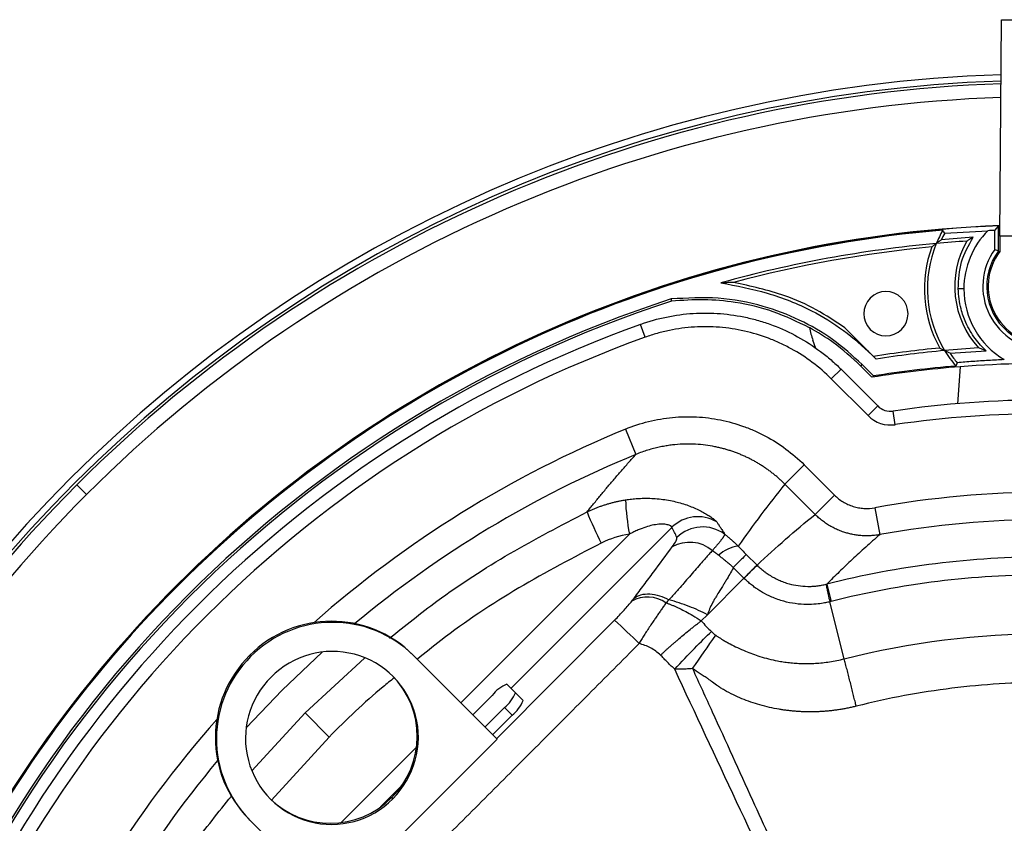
# Model space of a CAD drawing. Header units: millimetres. Extents: x 0 to 594, y 0 to 420.
# Tile 27 of 38: x 344 to 379, y 288 to 317. Entities that reach past the tile are written whole.
import ezdxf

# ---------------------------------------------------------------- set-up
doc = ezdxf.new("R2010")
doc.units = ezdxf.units.MM

msp = doc.modelspace()

# ---------------------------------------------------------------- linework, layer by layer
at = {"color": 7, "linetype": 'Continuous', "lineweight": 25}
for p, q in [((379.256, 308.956), (379.314, 316.847)), ((379.314, 316.847), (382.571, 316.847)), ((379.209, 308.423), (379.209, 309.315)), ((378.277, 308.913), (377.119, 308.82)), ((377.242, 309.063), (378.818, 309.155)), ((379.067, 308.47), (379.067, 309.166)), ((379.256, 308.956), (379.256, 308.401)), ((379.884, 308.956), (379.256, 308.956)), ((377.943, 307.037), (377.734, 307.037)), ((366.313, 305.269), (366.144, 305.74)), ((372.543, 304.862), (372.435, 305.158)), ((374.586, 304.628), (374.74, 304.475)), ((377.439, 304.686), (378.759, 304.77)), ((378.759, 304.77), (378.478, 304.878)), ((374.179, 304.221), (374.233, 304.275)), ((374.591, 303.809), (374.179, 304.221)), ((374.65, 303.857), (374.233, 304.275)), ((373.107, 303.75), (373.461, 304.104)), ((373.461, 304.104), (374.799, 302.765)), ((377.802, 304.196), (377.707, 302.847)), ((374.446, 302.412), (373.107, 303.75)), ((374.446, 302.412), (374.799, 302.765)), ((375.44, 302.082), (375.367, 302.577)), ((365.598, 301.923), (365.978, 300.998)), ((372.117, 300.62), (371.411, 299.914)), ((372.117, 300.62), (373.22, 299.516)), ((372.515, 298.811), (371.411, 299.914)), ((345.941, 299.539), (345.587, 299.892)), ((373.22, 299.516), (372.515, 298.811)), ((374.696, 299.055), (374.874, 298.072)), ((367.293, 298.339), (361.423, 292.47)), ((359.595, 291.943), (365.743, 298.091)), ((370.006, 297.353), (370.397, 296.962)), ((369.921, 296.486), (369.53, 296.877)), ((368.589, 295.154), (369.921, 296.486)), ((349.247, 296.233), (349.24, 296.239)), ((349.268, 296.211), (349.247, 296.233)), ((372.944, 296.27), (373.104, 295.638)), ((373.58, 293.545), (373.051, 295.626)), ((360.9, 290.638), (365.199, 294.952)), ((368.362, 294.928), (368.589, 295.154)), ((351.926, 293.626), (351.886, 293.665)), ((353.909, 291.571), (356.074, 293.564)), ((357.883, 293.655), (357.844, 293.694)), ((360.918, 290.62), (357.883, 293.655)), ((361.274, 292.619), (361.585, 292.308)), ((360.031, 291.507), (360.737, 292.213)), ((361.585, 292.308), (361.866, 292.028)), ((361.18, 291.771), (360.474, 291.064)), ((361.18, 291.771), (361.46, 291.491)), ((351.973, 289.467), (353.909, 291.571)), ((354.785, 290.694), (353.909, 291.571)), ((361.46, 291.491), (360.754, 290.784)), ((354.785, 290.694), (352.685, 288.389)), ((354.931, 284.633), (360.918, 290.62)), ((355.227, 287.576), (357.975, 290.324)), ((356.666, 288.143), (357.408, 288.885)), ((357.107, 288.444), (357.068, 288.483)), ((351.896, 287.668), (351.857, 287.707)), ((351.896, 287.668), (354.931, 284.633))]:
    msp.add_line(p, q, dxfattribs=at)
at = {"color": 7, "linetype": 'Continuous', "lineweight": 25, "flags": 128}
for points in [[(379.067, 309.166), (379.147, 309.25), (379.209, 309.315)], [(377.242, 309.063), (377.203, 309.124), (377.172, 309.172)], [(379.067, 308.47), (379.147, 308.444), (379.209, 308.423)], [(367.281, 306.586), (367.272, 306.631), (367.264, 306.666)], [(377.698, 304.34), (377.67, 304.273), (377.649, 304.221)], [(374.65, 303.857), (374.617, 303.83), (374.591, 303.809)], [(354.528, 293.788), (353.074, 292.406), (351.764, 291.032)]]:
    msp.add_lwpolyline(points, dxfattribs=at)
at = {"color": 7, "linetype": 'Continuous', "lineweight": 25}
for centre, radius, start, end in [((380.943, 264.537), 50.333, 91.871, 178.129), ((380.943, 264.537), 50.1, 91.8817, 178.1183), ((380.943, 264.537), 50, 91.8863, 135), ((380.943, 264.537), 49.5, 91.9096, 135), ((380.943, 264.537), 44.834, 92.1528, 135), ((380.943, 264.537), 44.825, 92.1534, 135), ((380.943, 264.537), 44.794, 94.829, 135), ((380.943, 307.037), 4.333, 150.4814, 157.5906), ((380.943, 307.037), 4.219, 151.2985, 154.9994), ((380.943, 307.037), 3, 135.0777, 180), ((380.943, 264.537), 44.669, 92.4068, 92.7257), ((380.943, 264.537), 44.333, 95.1845, 105.5248), ((380.943, 264.537), 44.224, 95.4129, 104.9395), ((380.943, 307.037), 4.442, 159.8954, 209.1005), ((380.943, 307.037), 4.333, 157.5906, 211.33), ((380.943, 264.537), 44.333, 93.7439, 95.1845), ((380.943, 307.123), 3.333, 150.279, 222.3299), ((380.943, 307.123), 2.309, 144.3257, 269.2782), ((380.943, 307.123), 2.167, 143.1301, 315), ((380.943, 307.123), 2.116, 142.8577, 270), ((375.097, 306.128), 0.808, 315, 135), ((380.943, 307.037), 3, 180, 239.443), ((380.943, 264.537), 44.294, 107.9876, 162.0124), ((380.943, 264.537), 44.213, 107.9987, 162.0013), ((375.097, 306.128), 0.808, 135, 315), ((380.943, 264.537), 43.78, 109.7563, 160.2437), ((375.097, 306.128), 2.833, 190.2737, 200.0247), ((380.943, 264.537), 43.28, 109.7563, 160.2437), ((380.943, 264.537), 40.526, 95.4964, 98.941), ((380.943, 264.537), 40.417, 95.2547, 98.8283), ((380.943, 264.537), 40.417, 93.4956, 95.2547), ((380.943, 307.037), 4.333, 211.33, 220.5263), ((380.943, 307.037), 4.219, 213.8557, 219.7353), ((380.943, 264.537), 39.821, 94.7447, 99.0921), ((380.943, 264.537), 39.78, 80.8056, 94.5289), ((380.943, 264.537), 39.783, 94.5283, 99.1871), ((380.943, 264.537), 38.447, 90, 98.3381), ((375.271, 303.237), 0.667, 225, 278.3381), ((380.943, 264.537), 37.947, 90, 98.3381), ((375.271, 303.237), 1.167, 225, 278.3381), ((380.943, 264.537), 40.412, 112.315, 131.3773), ((380.943, 264.537), 39.413, 112.315, 129.7724), ((380.943, 264.537), 50, 135, 178.1137), ((380.943, 264.537), 35.079, 90, 100.2577), ((380.943, 264.537), 49.5, 135, 178.0904), ((374.104, 299.689), 8.513, 182.3494, 190.82), ((377.627, 304.361), 14.5, 202.1276, 207.0486), ((368.236, 297.389), 1.339, 59.0281, 134.781), ((380.943, 264.537), 34.08, 90, 100.2577), ((368.417, 297.014), 1.34, 53.3943, 134.6756), ((367.937, 296.511), 1.283, 49.7378, 119.7276), ((369.843, 296.427), 1.232, 96.1044, 133.4503), ((380.943, 264.537), 32.726, 90, 104.1462), ((380.943, 264.537), 32.074, 90, 104.1462), ((380.943, 264.537), 44.834, 135, 177.8472), ((380.943, 264.537), 44.825, 135, 177.8466), ((380.943, 264.537), 44.794, 135, 175.171), ((366.401, 294.614), 1.186, 55.2848, 118.8068), ((354.88, 290.699), 4.214, 45.293, 135.2673), ((352.345, 280.599), 19.268, 44.4809, 48.1538), ((354.919, 290.66), 4.214, 45.293, 135.2673), ((321.023, 326.873), 57.839, 324.382, 325.85266), ((354.907, 290.679), 3.136, 314.5491, 135.4509), ((354.849, 290.671), 4.212, 134.7097, 224.73), ((354.889, 290.632), 4.212, 134.7097, 224.73), ((354.872, 290.644), 3.136, 134.5491, 315.4509), ((354.85, 290.722), 3.151, 314.7212, 44.7185), ((361.748, 291.433), 1.278, 111.8041, 142.3496), ((360.399, 292.782), 1.278, 307.6504, 338.1959), ((360.679, 292.502), 1.278, 307.6504, 338.1959), ((380.943, 264.537), 40.412, 138.4653, 157.685), ((380.943, 264.537), 39.413, 140.0703, 157.685), ((354.829, 290.701), 3.151, 225.2815, 315.2788)]:
    msp.add_arc(centre, radius, start, end, dxfattribs=at)
for points, knots in [([(377.734, 307.037), (377.751, 307.37), (377.786, 308.038), (378.114, 308.621), (378.277, 308.913)], [0, 0, 0, 0, 0.499464, 1, 1, 1, 1]), ([(378.277, 308.913), (378.233, 308.887), (378.154, 308.842), (378.08, 308.796), (378.048, 308.776)], [0, 0, 0, 0, 0.56, 1, 1, 1, 1]), ([(376.771, 308.564), (376.801, 308.587), (376.856, 308.629), (376.912, 308.67), (376.937, 308.689)], [0, 0, 0, 0, 0.56, 1, 1, 1, 1]), ([(377.119, 308.82), (377.084, 308.795), (377.022, 308.752), (376.963, 308.708), (376.937, 308.689)], [0, 0, 0, 0, 0.56, 1, 1, 1, 1]), ([(369.542, 307.266), (369.454, 307.264), (369.298, 307.26), (369.144, 307.255), (369.077, 307.253)], [0, 0, 0, 0, 0.56, 1, 1, 1, 1]), ([(369.077, 307.253), (369.645, 307.144), (370.785, 306.926), (372.295, 306.329), (373.576, 305.552), (374.249, 304.936), (374.586, 304.628)], [0, 0, 0, 0, 0.279569, 0.559895, 0.779728, 1, 1, 1, 1]), ([(373.602, 305.613), (373.258, 305.842), (372.568, 306.301), (371.213, 306.905), (370.174, 307.13), (369.542, 307.266)], [0, 0, 0, 0, 0.280244, 0.562181, 1, 1, 1, 1]), ([(378.759, 304.77), (378.689, 304.839), (378.544, 304.981), (378.348, 305.225), (378.167, 305.499), (377.984, 305.855), (377.796, 306.365), (377.757, 306.79), (377.734, 307.037)], [0, 0, 0, 0, 0.115877, 0.238019, 0.366427, 0.501101, 0.709323, 1, 1, 1, 1]), ([(374.233, 304.275), (373.884, 304.591), (373.186, 305.224), (371.955, 305.932), (370.554, 306.463), (368.968, 306.759), (367.838, 306.697), (367.264, 306.666)], [0, 0, 0, 0, 0.185178, 0.370393, 0.555539, 0.773962, 1, 1, 1, 1]), ([(372.311, 305.615), (371.877, 305.826), (371.013, 306.245), (369.699, 306.55), (368.448, 306.667), (367.674, 306.613), (367.281, 306.586)], [0, 0, 0, 0, 0.277213, 0.552837, 0.772961, 1, 1, 1, 1]), ([(366.144, 305.74), (366.457, 305.852), (366.774, 305.941), (367.417, 306.074), (367.742, 306.118), (368.236, 306.149), (368.402, 306.153), (368.734, 306.151), (368.898, 306.144), (369.39, 306.105), (369.715, 306.056), (370.195, 305.949), (370.355, 305.908), (370.671, 305.813), (370.829, 305.76), (371.294, 305.585), (371.592, 305.447), (372.167, 305.132), (372.444, 304.954), (372.841, 304.656), (372.971, 304.552), (373.222, 304.334), (373.343, 304.221), (373.461, 304.104)], [0, 0, 0, 0, 0.125, 0.125, 0.25, 0.25, 0.3125, 0.3125, 0.375, 0.375, 0.5, 0.5, 0.5625, 0.5625, 0.625, 0.625, 0.75, 0.75, 0.875, 0.875, 0.9375, 0.9375, 1, 1, 1, 1]), ([(373.107, 303.75), (372.671, 304.187), (372.183, 304.552), (371.512, 304.921), (371.374, 304.991), (371.095, 305.12), (370.953, 305.179), (370.525, 305.341), (370.233, 305.428), (369.787, 305.528), (369.637, 305.556), (369.333, 305.602), (369.179, 305.62), (368.72, 305.656), (368.415, 305.659), (367.807, 305.621), (367.504, 305.581), (367.052, 305.488), (366.902, 305.452), (366.605, 305.368), (366.458, 305.321), (366.313, 305.269)], [0, 0, 0, 0, 0.25, 0.25, 0.3125, 0.3125, 0.375, 0.375, 0.5, 0.5, 0.5625, 0.5625, 0.625, 0.625, 0.75, 0.75, 0.875, 0.875, 0.9375, 0.9375, 1, 1, 1, 1]), ([(374.179, 304.221), (373.856, 304.519), (373.28, 305.051), (372.606, 305.448), (372.309, 305.623)], [0, 0, 0, 0, 0.560617, 1, 1, 1, 1]), ([(373.602, 305.613), (373.695, 305.52), (373.834, 305.38), (374.081, 305.133), (374.258, 304.956), (374.389, 304.826), (374.477, 304.738), (374.537, 304.677), (374.57, 304.644), (374.586, 304.628)], [0, 0, 0, 0, 0.4996929, 0.7494448, 0.8775934, 0.9381949, 0.9690967, 0.9851288, 1, 1, 1, 1]), ([(377.061, 304.876), (377.094, 304.859), (377.153, 304.828), (377.214, 304.797), (377.241, 304.784)], [0, 0, 0, 0, 0.56, 1, 1, 1, 1]), ([(377.439, 304.686), (377.401, 304.705), (377.334, 304.737), (377.27, 304.769), (377.241, 304.784)], [0, 0, 0, 0, 0.56, 1, 1, 1, 1]), ([(379.417, 304.453), (379.224, 304.444), (378.827, 304.425), (378.259, 304.387), (377.887, 304.356), (377.698, 304.34)], [0, 0, 0, 0, 0.3189386, 0.654506, 1, 1, 1, 1]), ([(365.598, 301.923), (365.872, 302.035), (366.153, 302.127), (366.583, 302.233), (366.728, 302.263), (367.018, 302.313), (367.163, 302.332), (367.599, 302.374), (367.891, 302.38), (368.331, 302.358), (368.478, 302.345), (368.771, 302.308), (368.916, 302.285), (369.347, 302.198), (369.628, 302.12), (370.041, 301.972), (370.178, 301.918), (370.447, 301.798), (370.58, 301.733), (370.969, 301.525), (371.216, 301.368), (371.685, 301.02), (371.907, 300.829), (372.117, 300.62)], [0, 0, 0, 0, 0.125, 0.125, 0.1875, 0.1875, 0.25, 0.25, 0.375, 0.375, 0.4375, 0.4375, 0.5, 0.5, 0.625, 0.625, 0.6875, 0.6875, 0.75, 0.75, 0.875, 0.875, 1, 1, 1, 1]), ([(371.411, 299.914), (371.38, 299.946), (371.316, 300.009), (371.216, 300.1), (371.114, 300.19), (371.008, 300.277), (370.9, 300.361), (370.789, 300.443), (370.675, 300.522), (370.559, 300.598), (370.44, 300.672), (370.318, 300.742), (370.195, 300.808), (370.069, 300.872), (369.941, 300.932), (369.811, 300.988), (369.68, 301.041), (369.547, 301.09), (369.412, 301.136), (369.276, 301.177), (369.14, 301.215), (369.002, 301.249), (368.795, 301.293), (368.514, 301.339), (368.153, 301.372), (367.781, 301.378), (367.468, 301.36), (367.217, 301.331), (367.026, 301.302), (366.827, 301.264), (366.622, 301.215), (366.41, 301.155), (366.194, 301.084), (366.051, 301.027), (365.978, 300.998)], [0, 0, 0, 0, 0.02286, 0.045863, 0.069001, 0.092268, 0.115656, 0.139157, 0.162762, 0.186465, 0.210255, 0.234124, 0.258064, 0.282065, 0.306117, 0.330212, 0.354341, 0.378492, 0.402658, 0.426828, 0.450992, 0.475142, 0.499267, 0.558962, 0.620623, 0.684069, 0.749089, 0.780347, 0.813246, 0.847728, 0.883726, 0.921162, 0.959951, 1, 1, 1, 1]), ([(364.195, 298.9), (364.276, 299), (364.438, 299.201), (364.684, 299.501), (364.934, 299.801), (365.189, 300.101), (365.448, 300.4), (365.711, 300.7), (365.888, 300.898), (365.978, 300.998)], [0, 0, 0, 0, 0.139236, 0.279679, 0.421328, 0.564185, 0.70825, 0.853521, 1, 1, 1, 1]), ([(364.195, 298.9), (364.233, 298.918), (364.308, 298.953), (364.422, 299.003), (364.537, 299.051), (364.653, 299.095), (364.77, 299.136), (364.888, 299.175), (365.005, 299.21), (365.124, 299.242), (365.242, 299.271), (365.361, 299.297), (365.48, 299.321), (365.559, 299.334), (365.598, 299.34)], [0, 0, 0, 0, 0.084571, 0.169033, 0.253352, 0.337491, 0.421415, 0.50509, 0.588481, 0.671553, 0.754274, 0.83661, 0.918529, 1, 1, 1, 1]), ([(365.598, 299.34), (365.636, 299.346), (365.711, 299.357), (365.822, 299.37), (365.932, 299.381), (366.038, 299.389), (366.202, 299.398), (366.418, 299.401), (366.786, 299.385), (367.227, 299.326), (367.727, 299.198), (368.098, 299.056), (368.358, 298.931), (368.533, 298.835), (368.68, 298.742), (368.778, 298.671), (368.841, 298.622), (368.879, 298.588), (368.908, 298.559), (368.919, 298.544), (368.925, 298.537)], [0, 0, 0, 0, 0.026168, 0.051763, 0.076775, 0.101198, 0.125025, 0.189076, 0.250164, 0.379884, 0.500039, 0.624582, 0.687989, 0.749297, 0.812854, 0.874427, 0.906411, 0.937872, 0.969004, 1, 1, 1, 1]), ([(373.22, 299.516), (373.316, 299.42), (373.421, 299.338), (373.592, 299.234), (373.652, 299.203), (373.775, 299.148), (373.838, 299.124), (373.965, 299.084), (374.029, 299.068), (374.161, 299.044), (374.228, 299.036), (374.429, 299.023), (374.563, 299.031), (374.696, 299.055)], [0, 0, 0, 0, 0.25, 0.25, 0.375, 0.375, 0.5, 0.5, 0.625, 0.625, 0.75, 0.75, 1, 1, 1, 1]), ([(356.991, 294.3), (357.562, 294.757), (358.961, 295.876), (361.365, 297.431), (363.25, 298.409), (364.195, 298.9)], [0, 0, 0, 0, 0.2560526, 0.6271473, 1, 1, 1, 1]), ([(368.925, 298.537), (368.946, 298.508), (368.99, 298.446), (369.059, 298.343), (369.136, 298.223), (369.188, 298.136), (369.216, 298.09)], [0, 0, 0, 0, 0.200263, 0.433719, 0.700318, 1, 1, 1, 1]), ([(374.874, 298.072), (374.842, 298.066), (374.779, 298.056), (374.684, 298.044), (374.59, 298.036), (374.497, 298.031), (374.406, 298.029), (374.316, 298.03), (374.228, 298.035), (374.142, 298.042), (374.058, 298.051), (373.977, 298.063), (373.897, 298.077), (373.82, 298.093), (373.745, 298.111), (373.673, 298.13), (373.566, 298.162), (373.424, 298.212), (373.252, 298.287), (373.087, 298.373), (372.93, 298.469), (372.782, 298.575), (372.643, 298.688), (372.557, 298.77), (372.515, 298.811)], [0, 0, 0, 0, 0.037695, 0.07491, 0.111606, 0.147747, 0.183298, 0.218226, 0.252501, 0.286094, 0.318981, 0.351137, 0.382542, 0.413176, 0.443023, 0.472067, 0.500296, 0.573868, 0.646989, 0.719481, 0.791177, 0.861922, 0.931573, 1, 1, 1, 1]), ([(367.293, 298.339), (367.292, 298.342), (367.29, 298.349), (367.284, 298.358), (367.274, 298.368), (367.262, 298.379), (367.239, 298.394), (367.197, 298.415), (367.123, 298.438), (367.031, 298.453), (366.89, 298.46), (366.697, 298.442), (366.454, 298.387), (366.242, 298.317), (366.056, 298.242), (365.9, 298.172), (365.796, 298.118), (365.743, 298.091)], [0, 0, 0, 0, 0.026353, 0.051945, 0.076809, 0.100978, 0.124489, 0.188434, 0.249552, 0.311668, 0.37513, 0.499995, 0.617113, 0.749926, 0.8286, 0.911903, 1, 1, 1, 1]), ([(364.713, 297.768), (363.702, 297.238), (361.677, 296.178), (359.46, 294.712), (358.29, 293.759), (358.008, 293.53)], [0, 0, 0, 0, 0.430708, 0.862843, 1, 1, 1, 1]), ([(367.301, 297.625), (367.367, 297.714), (367.415, 297.788), (367.474, 297.905), (367.484, 297.945), (367.474, 297.967)], [0, 0, 0, 0, 0.5, 0.5, 1, 1, 1, 1]), ([(369.216, 298.09), (369.215, 298.086), (369.215, 298.08), (369.211, 298.068), (369.204, 298.053), (369.196, 298.036), (369.185, 298.017), (369.172, 297.997), (369.158, 297.974), (369.141, 297.95), (369.123, 297.925), (369.104, 297.898), (369.083, 297.87), (369.06, 297.841), (369.037, 297.811), (369.013, 297.78), (368.987, 297.749), (368.961, 297.717), (368.934, 297.685), (368.907, 297.653), (368.879, 297.62), (368.851, 297.588), (368.823, 297.555), (368.795, 297.522), (368.775, 297.501), (368.766, 297.49)], [0, 0, 0, 0, 0.0523195, 0.1040384, 0.1551145, 0.2055084, 0.2551831, 0.3041044, 0.3522406, 0.3995631, 0.4460457, 0.4916652, 0.5364008, 0.5802345, 0.6231507, 0.6651362, 0.7061801, 0.7462739, 0.7854108, 0.8235864, 0.8607977, 0.8970436, 0.9323245, 0.9666423, 1, 1, 1, 1]), ([(369.216, 298.09), (369.245, 298.067), (369.304, 298.021), (369.389, 297.95), (369.473, 297.878), (369.555, 297.804), (369.634, 297.729), (369.686, 297.677), (369.712, 297.652)], [0, 0, 0, 0, 0.16864, 0.336533, 0.503647, 0.669949, 0.83541, 1, 1, 1, 1]), ([(374.874, 298.072), (374.787, 297.996), (374.615, 297.846), (374.361, 297.619), (374.112, 297.392), (373.869, 297.167), (373.631, 296.942), (373.397, 296.717), (373.169, 296.494), (373.019, 296.345), (372.944, 296.27)], [0, 0, 0, 0, 0.130212, 0.258934, 0.386167, 0.511912, 0.636167, 0.758933, 0.880211, 1, 1, 1, 1]), ([(365.913, 295.762), (366.036, 295.923), (366.155, 296.08), (366.388, 296.392), (366.502, 296.546), (366.843, 297.008), (367.07, 297.315), (367.301, 297.625)], [0, 0, 0, 0, 0.25, 0.25, 0.5, 0.5, 1, 1, 1, 1]), ([(368.766, 297.49), (368.727, 297.447), (368.643, 297.355), (368.512, 297.207), (368.355, 297.029), (368.179, 296.824), (367.982, 296.595), (367.788, 296.371), (367.612, 296.169), (367.458, 295.997), (367.32, 295.846), (367.226, 295.745), (367.18, 295.696)], [0, 0, 0, 0, 0.073418, 0.156783, 0.24999, 0.374983, 0.499978, 0.634411, 0.749917, 0.836152, 0.919474, 1, 1, 1, 1]), ([(368.995, 297.321), (368.958, 297.35), (368.883, 297.408), (368.805, 297.462), (368.766, 297.49)], [0, 0, 0, 0, 0.498627, 1, 1, 1, 1]), ([(369.53, 296.877), (369.496, 296.907), (369.427, 296.967), (369.322, 297.055), (369.215, 297.144), (369.106, 297.233), (369.032, 297.292), (368.995, 297.321)], [0, 0, 0, 0, 0.195649, 0.393464, 0.593459, 0.79564, 1, 1, 1, 1]), ([(370.006, 297.353), (369.991, 297.339), (369.942, 297.289), (369.781, 297.128), (369.668, 297.015), (369.53, 296.877)], [0, 0, 0, 0, 0.5, 0.5, 1, 1, 1, 1]), ([(369.53, 296.877), (369.475, 296.759), (369.382, 296.587), (369.252, 296.375), (369.219, 296.321), (369.211, 296.309), (369.209, 296.307), (369.209, 296.305), (369.205, 296.3), (369.198, 296.289), (369.173, 296.249), (369.082, 296.103), (368.958, 295.905), (368.888, 295.791), (368.867, 295.756), (368.863, 295.749), (368.862, 295.747), (368.862, 295.747), (368.862, 295.747), (368.861, 295.745), (368.859, 295.741), (368.851, 295.728), (368.821, 295.675), (368.709, 295.469), (368.632, 295.288), (368.589, 295.154)], [0, 0, 0, 0, 0.25, 0.3125, 0.328125, 0.330078, 0.330078, 0.332031, 0.332031, 0.335938, 0.34375, 0.375, 0.5, 0.625, 0.65625, 0.664063, 0.665039, 0.665039, 0.666016, 0.666016, 0.667969, 0.671875, 0.6875, 0.75, 1, 1, 1, 1]), ([(370.397, 296.962), (370.395, 296.961), (370.392, 296.957), (370.383, 296.948), (370.372, 296.937), (370.359, 296.924), (370.343, 296.908), (370.325, 296.89), (370.304, 296.869), (370.282, 296.847), (370.258, 296.823), (370.231, 296.796), (370.203, 296.768), (370.173, 296.738), (370.141, 296.706), (370.108, 296.673), (370.073, 296.638), (370.037, 296.602), (369.999, 296.565), (369.961, 296.526), (369.934, 296.499), (369.921, 296.486)], [0, 0, 0, 0, 0.055125, 0.110178, 0.16512, 0.219911, 0.274514, 0.32889, 0.383003, 0.436815, 0.490293, 0.543402, 0.596111, 0.648388, 0.700205, 0.751534, 0.802348, 0.852623, 0.902337, 0.951469, 1, 1, 1, 1]), ([(370.399, 296.961), (370.384, 296.946), (370.335, 296.897), (370.173, 296.735), (370.061, 296.622), (369.923, 296.484)], [0, 0, 0, 0, 0.5, 0.5, 1, 1, 1, 1]), ([(370.399, 296.961), (370.421, 296.939), (370.465, 296.896), (370.535, 296.833), (370.608, 296.772), (370.683, 296.714), (370.762, 296.657), (370.843, 296.604), (370.926, 296.552), (371.012, 296.504), (371.1, 296.459), (371.191, 296.416), (371.283, 296.377), (371.377, 296.341), (371.473, 296.309), (371.644, 296.259), (371.9, 296.205), (372.183, 296.184), (372.414, 296.188), (372.583, 296.202), (372.754, 296.227), (372.865, 296.252), (372.92, 296.264)], [0, 0, 0, 0, 0.033895, 0.068144, 0.102731, 0.13764, 0.172856, 0.208359, 0.244131, 0.280151, 0.316399, 0.352851, 0.389487, 0.426282, 0.463211, 0.500252, 0.621638, 0.750475, 0.810968, 0.87483, 0.937839, 1, 1, 1, 1]), ([(373.051, 295.626), (373.027, 295.62), (372.948, 295.601), (372.784, 295.568), (372.53, 295.534), (372.188, 295.519), (371.79, 295.548), (371.358, 295.636), (370.956, 295.778), (370.657, 295.929), (370.461, 296.049), (370.328, 296.139), (370.193, 296.241), (370.056, 296.356), (369.968, 296.441), (369.923, 296.484)], [0, 0, 0, 0, 0.022588, 0.071895, 0.1475684, 0.2497213, 0.3737876, 0.4999499, 0.6384437, 0.7501477, 0.7948065, 0.8419922, 0.8918121, 0.9444158, 1, 1, 1, 1]), ([(372.92, 296.264), (372.919, 296.253), (372.929, 296.192), (372.974, 295.973), (373.009, 295.815), (373.051, 295.626)], [0, 0, 0, 0, 0.5, 0.5, 1, 1, 1, 1]), ([(365.199, 294.952), (365.26, 295.014), (365.321, 295.076), (365.437, 295.198), (365.493, 295.259), (365.602, 295.379), (365.653, 295.438), (365.747, 295.549), (365.791, 295.603), (365.83, 295.653)], [0, 0, 0, 0, 0.25, 0.25, 0.5, 0.5, 0.75, 0.75, 1, 1, 1, 1]), ([(365.913, 295.762), (365.982, 295.813), (366.067, 295.855), (366.261, 295.907), (366.37, 295.918), (366.601, 295.906), (366.722, 295.883), (366.959, 295.808), (367.075, 295.756), (367.181, 295.696)], [0, 0, 0, 0, 0.25, 0.25, 0.5, 0.5, 0.75, 0.75, 1, 1, 1, 1]), ([(368.589, 295.154), (368.378, 295.264), (368.152, 295.366), (367.68, 295.548), (367.434, 295.628), (367.18, 295.696)], [0, 0, 0, 0, 0.5, 0.5, 1, 1, 1, 1]), ([(367.077, 295.589), (367.064, 295.569), (367.038, 295.531), (366.997, 295.471), (366.955, 295.41), (366.913, 295.349), (366.871, 295.286), (366.827, 295.224), (366.784, 295.161), (366.74, 295.098), (366.697, 295.034), (366.654, 294.971), (366.587, 294.874), (366.498, 294.742), (366.387, 294.575), (366.282, 294.412), (366.184, 294.255), (366.122, 294.15), (366.093, 294.099)], [0, 0, 0, 0, 0.048287, 0.096111, 0.143428, 0.190195, 0.236374, 0.281925, 0.326814, 0.371005, 0.414467, 0.457172, 0.499095, 0.609302, 0.714733, 0.815098, 0.910215, 1, 1, 1, 1]), ([(367.077, 295.589), (367.109, 295.577), (367.174, 295.554), (367.271, 295.516), (367.372, 295.474), (367.474, 295.429), (367.617, 295.361), (367.812, 295.262), (367.968, 295.171), (368.052, 295.121)], [0, 0, 0, 0, 0.093723, 0.190712, 0.290856, 0.394031, 0.500106, 0.727311, 1, 1, 1, 1]), ([(366.878, 293.683), (366.901, 293.705), (366.95, 293.749), (367.025, 293.817), (367.103, 293.888), (367.186, 293.962), (367.273, 294.039), (367.363, 294.118), (367.456, 294.199), (367.588, 294.312), (367.757, 294.454), (367.927, 294.592), (368.065, 294.702), (368.17, 294.783), (368.27, 294.859), (368.332, 294.905), (368.362, 294.928)], [0, 0, 0, 0, 0.043815, 0.090133, 0.138975, 0.190356, 0.24428, 0.300738, 0.359708, 0.421152, 0.551854, 0.690059, 0.768316, 0.846175, 0.923458, 1, 1, 1, 1]), ([(367.395, 293.167), (367.64, 293.432), (367.888, 293.693), (368.347, 294.162), (368.558, 294.371), (368.734, 294.537)], [0, 0, 0, 0, 0.5, 0.5, 1, 1, 1, 1]), ([(368.891, 294.407), (368.919, 294.387), (368.975, 294.348), (369.061, 294.292), (369.163, 294.229), (369.282, 294.16), (369.458, 294.065), (369.687, 293.95), (370.045, 293.79), (370.53, 293.613), (370.996, 293.496), (371.358, 293.434), (371.578, 293.405), (371.807, 293.384), (372.043, 293.373), (372.285, 293.371), (372.533, 293.38), (372.786, 293.401), (373.046, 293.434), (373.312, 293.481), (373.49, 293.523), (373.58, 293.545)], [0, 0, 0, 0, 0.020809, 0.04177, 0.062888, 0.094242, 0.125587, 0.185206, 0.251181, 0.364784, 0.500379, 0.543947, 0.589078, 0.635846, 0.68393, 0.733123, 0.783574, 0.835376, 0.888615, 0.943436, 1, 1, 1, 1]), ([(373.58, 293.545), (375.983, 294.155), (378.463, 294.465), (383.422, 294.465), (385.902, 294.155), (388.306, 293.545)], [0, 0, 0, 0, 0.5, 0.5, 1, 1, 1, 1]), ([(366.093, 294.099), (365.784, 293.79), (365.17, 293.173), (364.251, 292.25), (363.335, 291.332), (362.112, 290.106), (360.583, 288.573), (358.744, 286.735), (356.906, 284.896), (355.067, 283.062), (353.226, 281.224), (351.997, 280.001), (351.38, 279.387)], [0, 0, 0, 0, 0.062986, 0.125535, 0.187815, 0.250003, 0.375162, 0.500002, 0.62484, 0.75, 0.874465, 1, 1, 1, 1]), ([(366.878, 293.683), (366.766, 293.785), (366.645, 293.873), (366.447, 293.979), (366.378, 294.011), (366.237, 294.063), (366.165, 294.084), (366.093, 294.099)], [0, 0, 0, 0, 0.5, 0.5, 0.75, 0.75, 1, 1, 1, 1]), ([(367.395, 293.167), (367.362, 293.197), (367.294, 293.26), (367.194, 293.357), (367.09, 293.461), (366.984, 293.57), (366.914, 293.645), (366.878, 293.683)], [0, 0, 0, 0, 0.184481, 0.37666, 0.576603, 0.784366, 1, 1, 1, 1]), ([(374.018, 291.817), (374.01, 291.848), (373.995, 291.91), (373.971, 292.006), (373.946, 292.104), (373.921, 292.204), (373.895, 292.306), (373.868, 292.411), (373.842, 292.517), (373.815, 292.624), (373.787, 292.731), (373.76, 292.839), (373.733, 292.946), (373.706, 293.052), (373.679, 293.156), (373.653, 293.259), (373.628, 293.358), (373.603, 293.454), (373.587, 293.514), (373.58, 293.545)], [0, 0, 0, 0, 0.046715, 0.095098, 0.145145, 0.196843, 0.250175, 0.305116, 0.361632, 0.419682, 0.479217, 0.540178, 0.602497, 0.666097, 0.730892, 0.796788, 0.863679, 0.931456, 1, 1, 1, 1]), ([(368.042, 293.189), (368.011, 293.186), (367.95, 293.182), (367.859, 293.176), (367.766, 293.171), (367.674, 293.168), (367.581, 293.166), (367.488, 293.165), (367.426, 293.166), (367.395, 293.167)], [0, 0, 0, 0, 0.142185, 0.28459, 0.427216, 0.570064, 0.71314, 0.856449, 1, 1, 1, 1]), ([(376.593, 273.923), (376.389, 274.318), (376.186, 274.713), (375.784, 275.506), (375.585, 275.903), (374.993, 277.097), (374.603, 277.896), (373.443, 280.297), (372.68, 281.902), (371.161, 285.116), (370.405, 286.725), (368.898, 289.945), (368.146, 291.555), (367.395, 293.167)], [0, 0, 0, 0, 0.0625, 0.0625, 0.125, 0.125, 0.25, 0.25, 0.5, 0.5, 0.75, 0.75, 1, 1, 1, 1]), ([(368.042, 293.189), (368.283, 292.662), (369.014, 291.065), (370.164, 288.547), (371.377, 285.876), (372.508, 283.373), (373.532, 281.089), (374.446, 279.034), (375.108, 277.529), (375.556, 276.503), (375.881, 275.745), (376.138, 275.139), (376.336, 274.651), (376.498, 274.243), (376.579, 274.039), (376.62, 273.937)], [0, 0, 0, 0, 0.08246, 0.25, 0.393833, 0.499999, 0.641027, 0.74999, 0.820188, 0.874981, 0.909434, 0.937479, 0.968736, 0.984368, 1, 1, 1, 1]), ([(368.619, 292.815), (368.613, 292.82), (368.607, 292.823), (368.595, 292.83), (368.577, 292.842), (368.534, 292.868), (368.497, 292.891), (368.424, 292.936), (368.375, 292.966), (368.23, 293.058), (368.135, 293.122), (368.042, 293.189)], [0, 0, 0, 0, 0.03125, 0.03125, 0.0625, 0.125, 0.25, 0.25, 0.5, 0.5, 1, 1, 1, 1]), ([(357.165, 292.853), (357.027, 292.744), (356.187, 292.079), (355.424, 291.325), (354.785, 290.694)], [0, 0, 0, 0, 0.163671, 1, 1, 1, 1]), ([(374.018, 291.817), (373.968, 291.805), (373.868, 291.781), (373.717, 291.749), (373.565, 291.72), (373.413, 291.695), (373.261, 291.673), (373.109, 291.654), (372.958, 291.639), (372.807, 291.627), (372.656, 291.618), (372.506, 291.613), (372.356, 291.611), (372.207, 291.612), (372.06, 291.616), (371.913, 291.623), (371.768, 291.634), (371.625, 291.647), (371.483, 291.663), (371.342, 291.683), (371.013, 291.735), (370.506, 291.848), (369.953, 292.039), (369.524, 292.231), (369.271, 292.365), (369.082, 292.478), (368.936, 292.573), (368.78, 292.683), (368.669, 292.774), (368.619, 292.815)], [0, 0, 0, 0, 0.02725, 0.054464, 0.081625, 0.108721, 0.135739, 0.162667, 0.189494, 0.216209, 0.242803, 0.269267, 0.295588, 0.32175, 0.347741, 0.373547, 0.399156, 0.424556, 0.449737, 0.474689, 0.499402, 0.625625, 0.748475, 0.807881, 0.873821, 0.89913, 0.924293, 0.965947, 1, 1, 1, 1]), ([(387.881, 291.813), (387.733, 291.85), (387.586, 291.887), (387.292, 291.957), (386.853, 292.057), (385.832, 292.265), (384.965, 292.399), (383.237, 292.612), (382.093, 292.682), (379.805, 292.682), (378.661, 292.613), (376.357, 292.33), (375.197, 292.116), (374.018, 291.817)], [0, 0, 0, 0, 0.03125, 0.03125, 0.0625, 0.125, 0.25, 0.25, 0.5, 0.5, 0.75, 0.75, 1, 1, 1, 1]), ([(346.58, 281.284), (347.07, 282.229), (348.048, 284.115), (349.616, 286.537), (350.75, 287.952), (351.221, 288.54)], [0, 0, 0, 0, 0.369993, 0.738241, 1, 1, 1, 1])]:
    msp.add_open_spline(points, degree=3, knots=knots, dxfattribs=at)
for points in [[(371.411, 299.914), (370.817, 299.177), (370.25, 298.421), (369.712, 297.652)], [(370.399, 296.961), (371.082, 297.602), (371.789, 298.22), (372.515, 298.811)], [(367.474, 297.967), (367.418, 298.095), (367.358, 298.22), (367.293, 298.339)], [(365.743, 298.091), (365.384, 298.035), (365.04, 297.927), (364.713, 297.768)], [(369.712, 297.652), (369.809, 297.552), (369.907, 297.453), (370.006, 297.353)], [(370.397, 296.962), (370.398, 296.962), (370.398, 296.961), (370.399, 296.961)], [(369.923, 296.484), (369.922, 296.485), (369.922, 296.485), (369.921, 296.486)], [(372.92, 296.264), (372.928, 296.266), (372.936, 296.268), (372.944, 296.27)], [(365.83, 295.653), (365.858, 295.69), (365.885, 295.726), (365.913, 295.762)], [(367.18, 295.696), (367.146, 295.66), (367.111, 295.625), (367.077, 295.589)], [(373.104, 295.638), (373.086, 295.634), (373.069, 295.63), (373.051, 295.626)], [(368.052, 295.121), (368.159, 295.058), (368.263, 294.993), (368.362, 294.928)], [(368.362, 294.928), (368.481, 294.793), (368.604, 294.662), (368.734, 294.537)], [(368.734, 294.537), (368.783, 294.49), (368.835, 294.446), (368.891, 294.407)]]:
    msp.add_open_spline(points, degree=3, dxfattribs=at)

doc.saveas('drawing.dxf')
